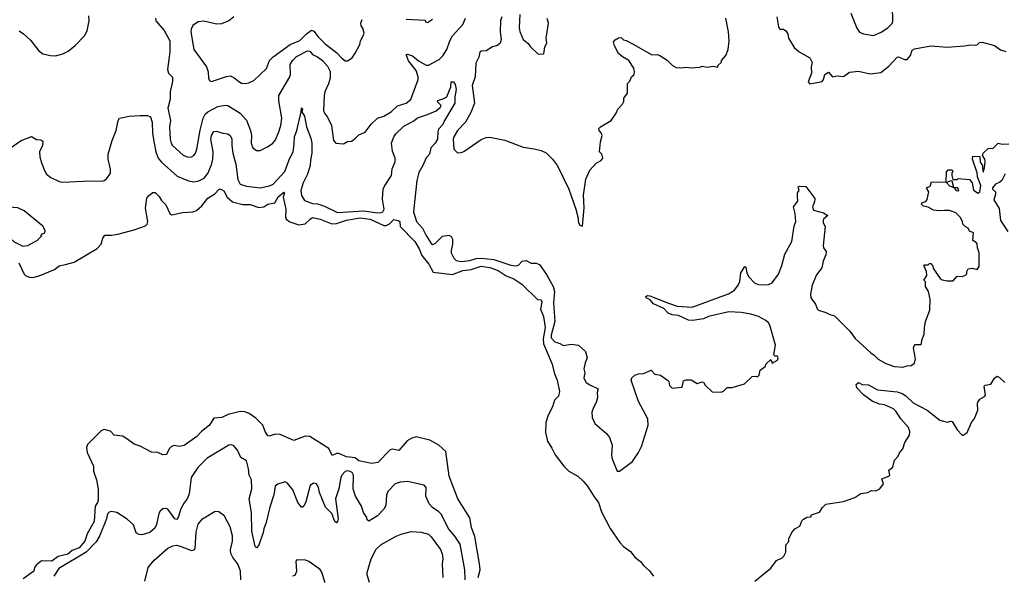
# Model space of a CAD drawing. Extents: x 2086813 to 2278017, y 548126 to 753336.
# Tile 208 of 256: x 2139309 to 2147193, y 647932 to 652383. Entities that reach past the tile are written whole.
import ezdxf

# ---------------------------------------------------------------- set-up
doc = ezdxf.new("R2010")
doc.units = 0

msp = doc.modelspace()

# ---------------------------------------------------------------- linework, layer by layer
at = {"layer": '0CON10XD'}
for points in [[(2145963.3, 652435), (2146013.8, 652315), (2146035, 652283.3), (2146065, 652268.8), (2146145, 652256.2), (2146207.7, 652282.3), (2146261.7, 652318.3), (2146295, 652353.3), (2146300.5, 652369.5), (2146298.9, 652495)], [(2139305, 652293.3), (2139339.1, 652269.1), (2139395, 652220), (2139462.4, 652132.4), (2139495, 652109.2), (2139555, 652095.8), (2139595, 652094.3), (2139655, 652110), (2139698, 652132), (2139753.6, 652176.4), (2139827.3, 652252.7), (2139850, 652295), (2139865.9, 652375), (2139864, 652414)], [(2141023.9, 652406.1), (2140985, 652373.3), (2140925, 652351.2), (2140885, 652348), (2140785, 652370), (2140737.5, 652365), (2140694.4, 652335.6), (2140681.9, 652308.1), (2140680.6, 652285), (2140702.5, 652145), (2140805, 652005.8), (2140817.8, 651965), (2140822.1, 651912.1), (2140832.3, 651892.3), (2140845, 651888.8), (2140965, 651928.6), (2140995, 651932.5), (2141025, 651919.2), (2141063, 651887), (2141085, 651874.4), (2141115, 651871.1), (2141145, 651876.9), (2141184.5, 651895.5), (2141285, 651992), (2141310.6, 652055), (2141338.6, 652085), (2141475.8, 652184.2), (2141553, 652217), (2141605, 652270), (2141645, 652298.8), (2141665, 652291.4), (2141699.4, 652245), (2141755, 652190.9), (2141848.4, 652118.4), (2141885, 652076.2), (2141915, 652053.3), (2141935, 652052.5), (2141971.7, 652078.3), (2141996.7, 652115), (2142032.5, 652185), (2142037.5, 652215), (2142060, 652255), (2142067.5, 652275), (2142057.5, 652315), (2142042.5, 652335), (2142040, 652355), (2142052.5, 652385)], [(2143314.7, 652424.7), (2143308.9, 652321.1), (2143315, 652288.8), (2143340, 652225), (2143381.7, 652191.7), (2143400, 652165), (2143455, 652113.3), (2143465, 652107.5), (2143505, 652110), (2143513.8, 652165), (2143530, 652195), (2143526.2, 652235), (2143543.3, 652355), (2143533.8, 652393.8)], [(2140397.1, 652395), (2140400, 652375), (2140467.3, 652297.3), (2140511.3, 652215), (2140511.2, 652125), (2140491.8, 651985), (2140500.6, 651955), (2140531.7, 651921.7), (2140531.9, 651888.1), (2140514.4, 651805), (2140513.2, 651746.8), (2140494.4, 651675), (2140515.8, 651575), (2140510, 651525), (2140514.6, 651424.6), (2140521.1, 651395), (2140533.1, 651375), (2140617.2, 651297.2), (2140655, 651281.9), (2140685, 651284.3), (2140705, 651296), (2140717.4, 651312.6), (2140728.5, 651345), (2140753.1, 651496.9), (2140778.5, 651595), (2140795.7, 651625), (2140815.8, 651645), (2140895, 651687.3), (2140955, 651699.1), (2140975, 651695.6), (2141075, 651633.1), (2141125, 651578.6), (2141158.2, 651495), (2141164.4, 651455), (2141161.9, 651395), (2141175.6, 651355.6), (2141204.3, 651334.3), (2141235.7, 651334.3), (2141294.4, 651365.6), (2141335.6, 651394.4), (2141354.2, 651415.8), (2141385.6, 651484.4), (2141400, 651535), (2141407.8, 651595), (2141383.6, 651733.6), (2141385.3, 651775), (2141472.1, 651925), (2141477.1, 651945), (2141475.5, 652025), (2141492.5, 652055), (2141525, 652089.4), (2141615, 652132.7), (2141632.1, 652132.1), (2141654.7, 652104.7), (2141695, 652086.4), (2141732.7, 652055), (2141775, 652009.5), (2141795, 651967.5), (2141796.3, 651915), (2141782.1, 651867.9), (2141752.9, 651805), (2141747.8, 651775), (2141743.3, 651655), (2141750.8, 651635), (2141775, 651603.3), (2141805.8, 651535), (2141823.3, 651415), (2141840, 651395), (2141901.7, 651388.3), (2141933, 651407), (2141965, 651410), (2141990, 651425), (2142025, 651460), (2142075, 651482.5), (2142123.3, 651545), (2142175, 651593.3), (2142225, 651610), (2142282.9, 651645), (2142335, 651692.8), (2142405, 651713.6), (2142442.1, 651745), (2142499.8, 651905), (2142501, 651925), (2142485, 651977.2), (2142423.3, 652053.3), (2142404.9, 652105.1), (2142415, 652106.8), (2142455, 652093.2), (2142502.4, 652052.4), (2142565, 652017.6), (2142582, 652018), (2142668.2, 652065), (2142697, 652093), (2142728.6, 652145), (2142754.1, 652215), (2142775, 652252.9), (2142856.5, 652345), (2142878.5, 652395)], [(2142405, 652386.7), (2142555, 652380), (2142560, 652365), (2142575, 652360), (2142615, 652386.7)], [(2143170, 652405), (2143158.9, 652375), (2143157.1, 652285), (2143165.5, 652225.5), (2143155.6, 652195), (2143135, 652175.7), (2143094.6, 652165.4), (2143045, 652134), (2143005, 652131.8), (2142995, 652123.3), (2142986.5, 652083.5), (2142960.5, 652035), (2142955.2, 651925), (2142932.9, 651855), (2142950.8, 651715), (2142921.7, 651638.3), (2142878, 651562), (2142814.7, 651495), (2142784.7, 651445), (2142780.3, 651425), (2142786, 651346), (2142815, 651317.5), (2142845, 651320), (2142865, 651326.7), (2143005, 651424), (2143045, 651439.2), (2143075, 651441.4), (2143195, 651417.5), (2143341.8, 651361.8), (2143427.9, 651347.9), (2143485, 651335.7), (2143525.8, 651315.8), (2143576.7, 651265), (2143615, 651213.3), (2143705.6, 651025), (2143763.1, 650865), (2143778.8, 650805), (2143783.3, 650755), (2143795, 650737.5), (2143815, 650730), (2143828.1, 650875), (2143822.6, 650977.4), (2143842.9, 651105), (2143873.3, 651176.7), (2143925, 651233.3), (2143965.9, 651254.1), (2143978.8, 651275), (2143971.2, 651305), (2143952.5, 651325), (2143958.8, 651405), (2143972.9, 651455), (2143966.6, 651476.6), (2143948.8, 651495), (2143947.7, 651512.3), (2143960, 651525), (2144045.5, 651574.5), (2144086.2, 651635), (2144098.8, 651665), (2144136.7, 651705), (2144147, 651727), (2144147.5, 651755), (2144176.1, 651793.9), (2144177.5, 651872.5), (2144195, 651890), (2144207.5, 651925), (2144230, 651945), (2144232.5, 651965), (2144226.2, 651995), (2144187.5, 652055), (2144135, 652086.2), (2144105, 652113.3), (2144071.2, 652175), (2144063, 652207), (2144077.5, 652222.5), (2144105, 652237.5), (2144125, 652240), (2144143, 652223), (2144165, 652217.5), (2144227.5, 652185), (2144372.3, 652102.3), (2144415, 652103.3), (2144435, 652096.7), (2144495, 652060), (2144537, 652017), (2144565, 652000), (2144603, 651997), (2144645, 652003.3), (2144685, 651997.5), (2144755, 652002.5), (2144775, 652010), (2144815, 652002.5), (2144865, 652010), (2144898.3, 652001.7), (2144900, 652015), (2144928.3, 652041.7), (2144930, 652055), (2144962.5, 652095), (2144982.5, 652145), (2144990, 652215), (2144986.2, 652285), (2144963.3, 652395)], [(2145371.2, 652405), (2145386.2, 652325), (2145395, 652307.5), (2145425, 652306.7), (2145443.9, 652293.9), (2145458.8, 652268.8), (2145466, 652235), (2145511.2, 652161.2), (2145550, 652125), (2145635, 652077.5), (2145655, 652040), (2145647.5, 652005), (2145650, 651955), (2145623.3, 651885), (2145635, 651870), (2145735, 651887.5), (2145746.7, 651905), (2145757.5, 651945), (2145785, 651962.5), (2145816.4, 651926.4), (2145855, 651933.8), (2145905, 651926.7), (2145955, 651962), (2146025, 651970), (2146119.7, 651949.7), (2146205, 651960), (2146268.7, 652011.3), (2146335, 652083.3), (2146345, 652086.2), (2146394.3, 652064.3), (2146415, 652064), (2146441.4, 652095), (2146455, 652138.8), (2146475, 652150), (2146605, 652172.5), (2146735, 652164.2), (2146875, 652173.3), (2146925, 652182.5), (2146965, 652179.2), (2146977.3, 652182.7), (2146995, 652201.2), (2147015, 652204), (2147115, 652176.9), (2147162.6, 652142.6), (2147205, 652128.9)], [(2141638.9, 651258.9), (2141634.1, 651215), (2141613.3, 651145), (2141580.3, 651075), (2141560.4, 651015), (2141564.5, 650975), (2141588.5, 650935), (2141655, 650911.1), (2141695, 650907.4), (2141749.7, 650889.7), (2141855, 650837.8), (2142065, 650852.6), (2142175, 650836.3), (2142205, 650838.1), (2142216.6, 650845), (2142227, 650865), (2142214.8, 650945.2), (2142219.5, 651025), (2142229.8, 651050.2), (2142285.8, 651134.2), (2142292.9, 651187.1), (2142315.9, 651244.1), (2142314.6, 651275), (2142295, 651330), (2142285.6, 651394.4), (2142304.2, 651445), (2142321.1, 651468.9), (2142385, 651530), (2142465, 651574), (2142495, 651597.5), (2142575, 651622.5), (2142645, 651654.2), (2142675, 651680), (2142683.1, 651695), (2142655.6, 651725), (2142657.1, 651735), (2142705, 651750.7), (2142728.5, 651765), (2142760.8, 651845), (2142764.3, 651885), (2142783.3, 651885), (2142795, 651863.3), (2142803.2, 651825), (2142793.4, 651765), (2142794.6, 651715), (2142710.4, 651575), (2142696.9, 651543.1), (2142662.9, 651505), (2142656.4, 651485), (2142654.4, 651425), (2142636.7, 651393.3), (2142602.6, 651357.4), (2142590, 651305), (2142563.9, 651276.1), (2142537.8, 651215), (2142505, 651158.6), (2142489.2, 651095), (2142479.6, 650995), (2142463.1, 650845), (2142486.5, 650766.5), (2142535, 650713.5), (2142563.9, 650653.9), (2142605, 650590), (2142615, 650583.3), (2142635, 650588.9), (2142695, 650647.9), (2142745, 650655.8), (2142765, 650647.1), (2142774.5, 650625), (2142775.3, 650585.3), (2142763.2, 650535), (2142764.6, 650515), (2142785, 650472), (2142804, 650454), (2142845, 650444.7), (2142915, 650454.4), (2142965, 650470), (2143005, 650472.6), (2143105, 650462.4), (2143242.4, 650417.6), (2143285, 650412.2), (2143302.2, 650417.8), (2143332.1, 650447.9), (2143365, 650454.4), (2143405, 650433.2), (2143445, 650432.1), (2143470.8, 650420.8), (2143528, 650342), (2143581.3, 650245), (2143590.8, 650205), (2143583.4, 650115), (2143594.3, 649965), (2143564.3, 649855), (2143565.4, 649835), (2143595, 649803.3), (2143635, 649790), (2143665, 649771.9), (2143725, 649784.4), (2143785, 649775.7), (2143840, 649725), (2143854, 649675), (2143836.2, 649635), (2143826.7, 649585), (2143833.3, 649555), (2143826.7, 649515), (2143833.3, 649495), (2143846.1, 649476.1), (2143875, 649456.7), (2143942.5, 649425), (2143933.9, 649396.1), (2143936.2, 649355), (2143926.2, 649315), (2143903.8, 649275), (2143891.7, 649238.3), (2143893.3, 649195), (2143915, 649147.5), (2144007.7, 649067.7), (2144033.3, 649035), (2144053.3, 648975), (2144048, 648895), (2144053.8, 648865), (2144092.5, 648765), (2144113, 648767), (2144215.7, 648844.3), (2144263.8, 648915), (2144289.2, 648965), (2144341.2, 649135), (2144340, 649185), (2144263.8, 649325), (2144206.7, 649495), (2144211.2, 649515), (2144236.2, 649535), (2144265, 649545.7), (2144305, 649548.8), (2144365, 649576), (2144393.9, 649543.9), (2144440, 649535), (2144496.4, 649496.4), (2144506.7, 649485), (2144513, 649453), (2144535, 649430), (2144615, 649440), (2144625, 649490), (2144645, 649496.7), (2144685, 649496.7), (2144735, 649467.5), (2144775, 649482.5), (2144785, 649480), (2144797.5, 649455), (2144855, 649402.5), (2144925, 649400), (2144943.6, 649406.4), (2144975, 649436.7), (2145015, 649436.7), (2145113.6, 649466.4), (2145175, 649523.3), (2145205, 649527.5), (2145217, 649523), (2145230, 649535), (2145237.5, 649575), (2145277.5, 649605), (2145287.5, 649625), (2145325, 649660), (2145335, 649630), (2145377.5, 649655), (2145382.5, 649675), (2145376.1, 649686.1), (2145358.3, 649688.3), (2145347.5, 649697.5), (2145362.3, 649775), (2145315.7, 649935), (2145304.6, 649955), (2145285, 649972.7), (2145224.4, 650005), (2145165, 650023.6), (2145085, 650037.1), (2144987.5, 650042.5), (2144825, 650005.7), (2144785, 649986), (2144696.4, 649973.6), (2144665, 649976.5), (2144585, 650012.5), (2144535, 650018.6), (2144502.6, 650032.6), (2144468.2, 650068.2), (2144385, 650107.1), (2144358.6, 650138.6), (2144325, 650153.8), (2144323.3, 650165), (2144335, 650173.3), (2144355, 650171.2), (2144505, 650111.4), (2144575, 650088.6), (2144695, 650081.1), (2144985, 650185.5), (2145032.5, 650215), (2145062.5, 650255), (2145075.8, 650285), (2145083.8, 650355), (2145115, 650406.7), (2145125, 650400), (2145130.6, 650355), (2145144.4, 650325), (2145195, 650273.1), (2145225, 650260.6), (2145255, 650257.8), (2145305, 650260.6), (2145335, 650274.3), (2145384.3, 650345), (2145411.4, 650415), (2145436.2, 650505), (2145492.7, 650607.3), (2145511.7, 650728.3), (2145523.3, 650765), (2145519.5, 650829.5), (2145506.2, 650885), (2145539.5, 650930.5), (2145537.7, 650967.7), (2145537.5, 650995), (2145550, 651015), (2145542.5, 651045), (2145555, 651050), (2145605, 651046.7), (2145675, 650950), (2145673.8, 650925), (2145656.7, 650885), (2145665, 650857.5), (2145745, 650836), (2145780, 650815), (2145746.7, 650785), (2145743.3, 650775), (2145743.3, 650755), (2145758.8, 650725), (2145743.8, 650575), (2145746.7, 650555), (2145766, 650526), (2145765, 650500), (2145742.7, 650447.3), (2145732, 650395), (2145690.3, 650339.7), (2145655, 650256.2), (2145640.5, 650185), (2145644.4, 650155), (2145680.8, 650105), (2145695, 650066.7), (2145705, 650056.2), (2145765, 650037.5), (2145795, 650020), (2145835, 650011.2), (2145957.7, 649887.7), (2146000.1, 649830.1), (2146125, 649713.3), (2146152.5, 649695), (2146184.6, 649664.6), (2146245, 649628.8), (2146315, 649603.8), (2146381.7, 649598.3), (2146415, 649610), (2146447, 649613), (2146475, 649630), (2146483.3, 649665), (2146467.5, 649752.5), (2146470.7, 649769.3), (2146478.3, 649781.7), (2146525, 649780), (2146530, 649785), (2146532.5, 649815), (2146552.5, 649865), (2146553.3, 649915), (2146563.6, 649966.4), (2146597, 650057), (2146600, 650145), (2146586.7, 650205), (2146562.5, 650245), (2146561.7, 650281.7), (2146550, 650295), (2146572.5, 650335), (2146570, 650365), (2146550, 650415), (2146555, 650420), (2146585, 650420), (2146595, 650430), (2146605, 650430), (2146617.5, 650415), (2146626.4, 650386.4), (2146680.7, 650310.7), (2146695, 650300), (2146735, 650290), (2146785, 650290), (2146815, 650327.5), (2146855, 650326.2), (2146883.9, 650336.1), (2146893.3, 650346.7), (2146893.9, 650366.1), (2146905, 650387.5), (2146935, 650392.5), (2146975, 650382.5), (2146992.5, 650405), (2146991.2, 650515), (2146977.5, 650555), (2146977, 650587), (2146969.3, 650599.3), (2146942.5, 650615), (2146946.1, 650676.1), (2146915, 650690), (2146903, 650713), (2146880, 650725), (2146860, 650745), (2146857.5, 650765), (2146840.7, 650800.7), (2146806.1, 650836.1), (2146755, 650853.8), (2146713.9, 650853.9), (2146675, 650851.2), (2146627.7, 650857.7), (2146585, 650882), (2146545, 650890), (2146530, 650905), (2146533.6, 650916.4), (2146565, 650927.5), (2146577, 650943), (2146590, 651005), (2146570, 651035), (2146600, 651050), (2146610, 651085), (2146728.3, 651081.7), (2146730, 651165), (2146745, 651180), (2146775, 651180), (2146780, 651165), (2146772.5, 651157.5), (2146772.5, 651135), (2146781.7, 651101.7), (2146815, 651102.5), (2146825, 651110), (2146915, 651103.3), (2146936.6, 651076.6), (2146946.4, 651016.4), (2146985, 650992.5), (2146998, 651005), (2147005.5, 651055), (2146978.6, 651125), (2146975.6, 651155.6), (2146940, 651265), (2146940.7, 651289.3), (2146997, 651287), (2147001.2, 651241.2), (2147020, 651215), (2147017.5, 651195), (2147025, 651162.5), (2147036, 651195), (2147040, 651245), (2147036.7, 651265), (2147017.5, 651295), (2147023.3, 651315), (2147065, 651350), (2147105, 651352.5), (2147145, 651393.3), (2147177, 651387), (2147230.7, 651389.3)], [(2139115, 651273.8), (2139320, 651415), (2139405, 651447.5), (2139445, 651422.5), (2139479.3, 651419.3), (2139495, 651410), (2139491.2, 651375), (2139468.8, 651325), (2139471.2, 651285), (2139484, 651235), (2139510.3, 651170.3), (2139525, 651146.7), (2139557.7, 651117.7), (2139625, 651085.7), (2139651.3, 651081.3), (2139875, 651092.1), (2139965, 651088.2), (2139985.3, 651094.7), (2140008.1, 651111.9), (2140035.3, 651154.7), (2140036.4, 651185), (2140018, 651265), (2140017.4, 651305), (2140048.8, 651415), (2140083.1, 651495), (2140097.1, 651575), (2140109.1, 651595), (2140185, 651611), (2140275, 651616.4), (2140333.8, 651615), (2140355.8, 651605.8), (2140370.9, 651560.9), (2140372.1, 651472.1), (2140384.8, 651395), (2140399.5, 651325), (2140419.3, 651275), (2140445, 651241.2), (2140570, 651130), (2140661.2, 651091.2), (2140705, 651083.2), (2140745, 651092.3), (2140786.2, 651113.8), (2140815, 651150.6), (2140845, 651220), (2140856.4, 651266.3), (2140858.1, 651325), (2140840, 651425), (2140845.3, 651454.7), (2140865, 651487.1), (2140885, 651490.8), (2140935, 651474.2), (2140975, 651469.2), (2140995, 651456.2), (2141007.1, 651425), (2141006.7, 651375), (2141015.2, 651315), (2141040.5, 651225), (2141055, 651103.3), (2141074.8, 651064.8), (2141125, 651049.3), (2141235, 651036.7), (2141309, 651051), (2141339.6, 651065), (2141433.4, 651166.6), (2141470.9, 651269.1), (2141498.6, 651325), (2141507.7, 651385), (2141508.7, 651445), (2141528, 651495), (2141563.3, 651645), (2141565, 651676.7), (2141575, 651670), (2141567.5, 651645), (2141590.2, 651610.2), (2141605.5, 651525.5), (2141640, 651435), (2141648.9, 651395), (2141649.1, 651315), (2141638.9, 651258.9)], [(2147200.7, 651149.3), (2147172.5, 651095), (2147158.3, 651081.7), (2147123.6, 651066.4), (2147097.5, 651035), (2147100, 651025), (2147123, 651003), (2147123.8, 650985), (2147110.7, 650940.7), (2147151.7, 650871.7), (2147163.3, 650775), (2147222.5, 650685)], [(2146825, 651012.5), (2146830, 651015), (2146827.5, 651025), (2146817.5, 651035), (2146790, 651040), (2146775, 651090), (2146765, 651092.5), (2146731.7, 651078.3), (2146755, 651052.5), (2146790, 651040), (2146807.5, 651015), (2146825, 651012.5)], [(2139303.5, 650435), (2139344.8, 650344.8), (2139355, 650333.9), (2139385, 650320.8), (2139415, 650318.6), (2139465, 650330.3), (2139587.7, 650382.3), (2139625, 650411.7), (2139675, 650421), (2139745, 650440.8), (2139930.3, 650549.7), (2139961.2, 650585), (2139975, 650632.5), (2139992, 650658), (2140045, 650656.2), (2140093.9, 650663.9), (2140225, 650698.4), (2140317.1, 650732.9), (2140328.8, 650745), (2140334.7, 650765), (2140317.1, 650872.9), (2140327.3, 650952.7), (2140343.3, 650975), (2140375, 650998), (2140395, 650998.1), (2140426, 650966), (2140445, 650934.2), (2140480.5, 650900.5), (2140510.5, 650830.5), (2140525, 650820.4), (2140615, 650839.5), (2140695, 650842.5), (2140725, 650853.1), (2140768.5, 650891.5), (2140815, 650953.8), (2140873, 650987), (2140905, 651022.5)], [(2140905, 651022.5), (2140915, 651026.7), (2140945, 651012), (2140971.7, 650961.7), (2141014.4, 650924.4), (2141095, 650901.9), (2141155, 650901.2), (2141225, 650878.8), (2141265, 650884), (2141295.8, 650904.2), (2141353.3, 650915), (2141379.4, 650965), (2141425, 651002.5), (2141430, 650995), (2141417.7, 650962.3), (2141441.5, 650865), (2141438.1, 650805), (2141444.2, 650785), (2141473.4, 650763.4), (2141545, 650738.8), (2141595, 650746.7), (2141634, 650785), (2141655, 650797.5), (2141715.4, 650785.4), (2141807.4, 650747.4), (2141845, 650750.7), (2141925, 650777.8), (2142035, 650795.5), (2142115, 650784.2), (2142225, 650733.3), (2142245, 650734.3), (2142271.7, 650748.3), (2142305, 650782.5), (2142340, 650775), (2142352.5, 650765), (2142355.8, 650725), (2142474.4, 650605), (2142507.2, 650547.2), (2142528.2, 650495), (2142585.4, 650425), (2142621.3, 650361.3), (2142775, 650341.9), (2142858.6, 650375), (2142925, 650382.2), (2143005, 650407.9), (2143072.6, 650397.4), (2143140.5, 650375), (2143205, 650331.6), (2143265, 650307.6), (2143330, 650265), (2143455, 650141.2), (2143485, 650138.8), (2143488.9, 650118.9), (2143479.1, 650065), (2143503.9, 650006.1), (2143517.6, 649917.6), (2143502.2, 649825), (2143503.8, 649785), (2143572.7, 649622.7), (2143592.3, 649545), (2143612.1, 649495), (2143630.6, 649405), (2143623.8, 649366.2), (2143590.4, 649335), (2143575, 649280.8), (2143541.5, 649215), (2143523.4, 649155), (2143519.4, 649075), (2143535, 649007.1), (2143571.5, 648951.5), (2143595.7, 648895.7), (2143666.4, 648805), (2143707.3, 648767.3), (2143778, 648725), (2143822.5, 648685), (2143855.7, 648645), (2143909.4, 648559.4), (2143943.6, 648515), (2143969.2, 648440.8), (2144037.8, 648307.8), (2144115, 648195.6), (2144145, 648161.9), (2144201.5, 648121.5), (2144236.9, 648075), (2144281.1, 648041.1), (2144305, 648010), (2144350.8, 647970.8), (2144384.3, 647925)], [(2139335, 650568.8), (2139375, 650574), (2139453, 650617), (2139480, 650645), (2139480, 650655), (2139491.7, 650668.3), (2139510, 650675), (2139513.3, 650695), (2139495, 650730), (2139345, 650851.2), (2139295, 650876.7), (2139185, 650883.8), (2139145, 650866.7), (2139130, 650835), (2139121.8, 650765), (2139123.8, 650745), (2139140.4, 650715), (2139265, 650603.1), (2139335, 650568.8)], [(2145196.2, 647885), (2145325, 647990), (2145370.5, 648049.5), (2145415, 648072.5), (2145427.5, 648085), (2145443, 648117), (2145443, 648177), (2145467, 648203), (2145467.5, 648225), (2145492.5, 648275), (2145516.1, 648303.9), (2145555, 648326.7), (2145571.7, 648368.3), (2145585, 648382.5), (2145613, 648397), (2145645, 648400), (2145650, 648415), (2145713.6, 648436.4), (2145737.5, 648475), (2145765, 648502.5), (2145906.8, 648523.2), (2145995.5, 648554.5), (2146045, 648587.5), (2146100, 648595), (2146130, 648610), (2146165, 648608), (2146197.5, 648625), (2146226.7, 648665), (2146212.5, 648705), (2146270, 648725), (2146277, 648733), (2146270, 648775), (2146300.7, 648799.3), (2146313.3, 648855), (2146343.8, 648886.2), (2146355, 648912.5), (2146380, 648945), (2146396, 648995), (2146432.9, 649055), (2146435.7, 649085), (2146425.6, 649115), (2146363.6, 649185), (2146345, 649216), (2146326.1, 649246.1), (2146305, 649265.7), (2146235, 649298.1), (2146195, 649303.5), (2146135, 649325.8), (2146065, 649378), (2146012.5, 649435), (2146008.3, 649461.7), (2146025, 649477.5), (2146055, 649461.2), (2146105, 649457.1), (2146178.9, 649418.9), (2146335, 649400.4), (2146375, 649388.9), (2146405, 649369.4), (2146463.1, 649313.1), (2146576.7, 649255), (2146675.8, 649175.8), (2146735, 649157.5), (2146765, 649166.7), (2146775, 649163.3), (2146816.4, 649096.4), (2146855, 649053.3), (2146865, 649053.3), (2146897.1, 649075), (2146931.8, 649155), (2146955, 649189.2), (2146980.9, 649255), (2146977.5, 649305), (2146982.1, 649317.9), (2146998.3, 649341.7), (2147035, 649364), (2147042, 649375), (2147031.7, 649448.3), (2147040, 649455), (2147085, 649463.8), (2147115, 649511.2), (2147135, 649526.2), (2147155, 649516.7), (2147197.4, 649477.4)], [(2142980.8, 647915), (2142995.2, 647974.8), (2142991.7, 648025), (2142953.4, 648243.4), (2142927.7, 648315), (2142912.5, 648392.5), (2142817.1, 648545), (2142747.5, 648725), (2142722.5, 648922.5), (2142665.7, 648975.7), (2142594.2, 649014.2), (2142485, 649040), (2142448.8, 649031.2), (2142410.8, 649009.2), (2142345, 648932), (2142295, 648941.1), (2142275, 648936.4), (2142177.3, 648835), (2142126.2, 648826.2), (2142025, 648849.6), (2141995, 648871.8), (2141925, 648880), (2141865, 648907.7), (2141845, 648907.3), (2141812.7, 648892.7), (2141785, 648946.9), (2141632.5, 649042.5), (2141595, 649045.6), (2141505, 649011.2), (2141395, 649060), (2141357.7, 649062.3), (2141305, 649046.7), (2141295, 649050), (2141273.8, 649085), (2141256.7, 649135), (2141199.7, 649189.7), (2141147.2, 649227.2), (2141111.1, 649241.1), (2141075, 649244.5), (2140978.9, 649221.1), (2140926.7, 649195), (2140865, 649191.8), (2140828.5, 649135), (2140765.5, 649085), (2140728.1, 649045), (2140625, 648971.5), (2140585, 648964.3), (2140545, 648971.9), (2140525, 648964.3), (2140506.3, 648943.7), (2140485, 648900), (2140455, 648896.2), (2140415, 648915.8), (2140365, 648917.1), (2140275, 648966.7), (2140225, 648983.3), (2140185, 649011.1), (2140135.3, 649045.3), (2140066.7, 649055), (2140035.4, 649085.4), (2139985, 649099.2), (2139965, 649090.6), (2139851.2, 648978.8), (2139843.8, 648955), (2139848.9, 648915), (2139900.9, 648805), (2139901.3, 648765), (2139925, 648696.2), (2139937.3, 648622.7), (2139938.5, 648535), (2139933.6, 648515), (2139914.5, 648485), (2139905, 648362), (2139850, 648265), (2139831.8, 648205), (2139785, 648151.1), (2139730.8, 648129.2), (2139695, 648101.3), (2139617.9, 648082.1), (2139566.7, 648045), (2139485, 648047.5), (2139443, 648017), (2139427.5, 647995), (2139422.5, 647965), (2139336.1, 647903.9)], [(2142877.5, 647895), (2142874.5, 647975), (2142835, 648180.8), (2142794.4, 648245), (2142745, 648300.8), (2142685, 648420.8), (2142665, 648441.4), (2142615, 648473.8), (2142588, 648505), (2142562, 648565), (2142563.3, 648635), (2142547.5, 648655), (2142415, 648682), (2142355, 648679.2), (2142315, 648664), (2142257, 648603), (2142245.8, 648574.2), (2142240, 648495), (2142226.6, 648463.4), (2142175, 648409.2), (2142105, 648366.2), (2142091.2, 648375), (2142088.8, 648395), (2142062.5, 648435), (2142045.5, 648485.5), (2141997.8, 648565), (2141980, 648625), (2141982, 648735), (2141971.2, 648755), (2141954.3, 648764.3), (2141935, 648768.6), (2141915, 648764), (2141890, 648735), (2141881.1, 648715), (2141865.8, 648625.8), (2141838.6, 648545), (2141858.8, 648385), (2141855, 648364), (2141845, 648352.5), (2141832.4, 648362.4), (2141808.1, 648428.1), (2141757.5, 648477.5), (2141710.6, 648595), (2141702.5, 648635), (2141685, 648663.3), (2141660.7, 648669.3), (2141635, 648652.5), (2141600.9, 648519.1), (2141583.3, 648485), (2141575, 648476.7), (2141565, 648476.7), (2141535.8, 648515), (2141497.6, 648617.6), (2141455, 648668.8), (2141435, 648680), (2141375, 648662), (2141354.4, 648645), (2141343.7, 648576.3), (2141311.1, 648478.9), (2141284.1, 648355.9), (2141263.1, 648305), (2141259.2, 648275), (2141225, 648173.3), (2141205, 648151.2), (2141195, 648162.5), (2141167.9, 648285), (2141166.2, 648435), (2141145.5, 648545), (2141168.8, 648625), (2141166.4, 648696.3), (2141147.5, 648735), (2141141.8, 648785), (2141125, 648848.8), (2141080.8, 648875), (2141053.6, 648933.6), (2141025, 648968), (2141005, 648977.5), (2140985, 648974.2), (2140809.8, 648870.2), (2140735.7, 648795), (2140681.9, 648715), (2140665.7, 648585), (2140650.6, 648545), (2140626.6, 648513.4), (2140600.4, 648465), (2140578.9, 648395), (2140565, 648380), (2140552.5, 648385), (2140495, 648462.5), (2140475, 648468.1), (2140455, 648463.1), (2140434.7, 648445.3), (2140423.8, 648426.2), (2140405, 648337.5), (2140391.7, 648308.3), (2140351.2, 648275), (2140286.1, 648256.1), (2140265, 648259.2), (2140242.8, 648272.8), (2140220, 648335), (2140170.9, 648380.9), (2140087.5, 648435), (2140045, 648444.2), (2140025, 648438.6), (2140013.5, 648425), (2140003.8, 648385), (2139948.8, 648245), (2139921.2, 648198.8), (2139842.7, 648117.3), (2139622.5, 647985), (2139581.4, 647925)], [(2140310.4, 647885), (2140339.1, 647995), (2140386.6, 648053.4), (2140495, 648148.1), (2140535, 648168.9), (2140565, 648172.2), (2140595, 648166.5), (2140685, 648131.1), (2140705.4, 648134.6), (2140713.3, 648146.7), (2140723.4, 648276.6), (2140737.6, 648342.4), (2140774, 648385), (2140875, 648446), (2140903.9, 648443.9), (2140942.7, 648412.7), (2140992.8, 648322.8), (2141011.7, 648251.7), (2141010, 648205), (2140995.4, 648135), (2140997.8, 648107.8), (2141015, 648072.5), (2141055, 648018.8), (2141073.4, 647966.6), (2141076.2, 647895)], [(2142110.8, 647875), (2142092, 647935), (2142092, 647955), (2142124.1, 648065), (2142165, 648140), (2142205, 648177.3), (2142325, 648245.4), (2142365, 648262.1), (2142445, 648282.3), (2142525, 648277.9), (2142581.7, 648261.7), (2142605, 648239.4), (2142677.6, 648137.6), (2142691.7, 648105), (2142696.9, 648065), (2142692.7, 648025), (2142697.8, 647915)], [(2141495, 647926.7), (2141515, 647932.5), (2141528, 647965), (2141522.5, 648045), (2141535, 648057.5), (2141595, 648056), (2141625, 648044), (2141707.5, 647985), (2141725.9, 647955.9), (2141753.8, 647875)]]:
    msp.add_lwpolyline(points, dxfattribs=at)

doc.saveas('drawing.dxf')
